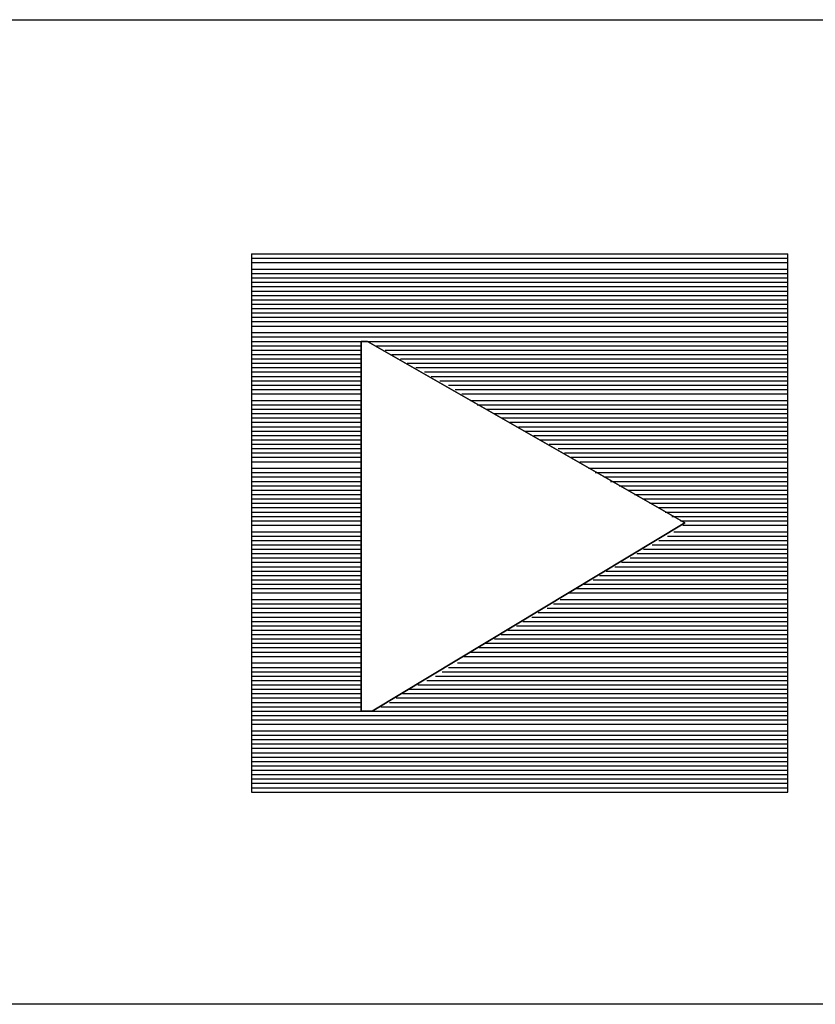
# Model space of a CAD drawing. Extents: x 12 to 27.9, y 10.8 to 21.2.
# Tile 4 of 8: x 25.457 to 25.821, y 11.599 to 12.049. Entities that reach past the tile are written whole.
import ezdxf

# ---------------------------------------------------------------- set-up
doc = ezdxf.new("R2010")
doc.units = 0
doc.layers.add('ASSYDWGBOT_pho', color=1, linetype='CONTINUOUS')

msp = doc.modelspace()

# ---------------------------------------------------------------- linework, layer by layer
at = {"layer": 'ASSYDWGBOT_pho'}
for points in [[(23.23, 12.049), (27.934, 12.049)], [(25.563, 11.942), (25.563, 11.696)], [(25.563, 11.942), (25.808, 11.942)], [(25.563, 11.94), (25.808, 11.94)], [(25.808, 11.696), (25.808, 11.942)], [(25.563, 11.938), (25.808, 11.938)], [(25.563, 11.935), (25.808, 11.935)], [(25.563, 11.933), (25.808, 11.933)], [(25.563, 11.931), (25.808, 11.931)], [(25.563, 11.929), (25.808, 11.929)], [(25.563, 11.927), (25.808, 11.927)], [(25.563, 11.925), (25.808, 11.925)], [(25.563, 11.923), (25.808, 11.923)], [(25.563, 11.921), (25.808, 11.921)], [(25.563, 11.919), (25.808, 11.919)], [(25.563, 11.917), (25.808, 11.917)], [(25.563, 11.915), (25.808, 11.915)], [(25.563, 11.913), (25.808, 11.913)], [(25.563, 11.911), (25.808, 11.911)], [(25.563, 11.909), (25.808, 11.909)], [(25.563, 11.906), (25.808, 11.906)], [(25.563, 11.904), (25.808, 11.904)], [(25.563, 11.902), (25.613, 11.902)], [(25.563, 11.9), (25.613, 11.9)], [(25.563, 11.898), (25.613, 11.898)], [(25.616, 11.902), (25.808, 11.902)], [(25.62, 11.9), (25.808, 11.9)], [(25.624, 11.898), (25.808, 11.898)], [(25.563, 11.896), (25.613, 11.896)], [(25.563, 11.894), (25.613, 11.894)], [(25.627, 11.896), (25.808, 11.896)], [(25.631, 11.894), (25.808, 11.894)], [(25.563, 11.892), (25.613, 11.892)], [(25.563, 11.89), (25.613, 11.89)], [(25.634, 11.892), (25.808, 11.892)], [(25.638, 11.89), (25.808, 11.89)], [(25.563, 11.888), (25.613, 11.888)], [(25.563, 11.886), (25.613, 11.886)], [(25.642, 11.888), (25.808, 11.888)], [(25.645, 11.886), (25.808, 11.886)], [(25.563, 11.884), (25.613, 11.884)], [(25.563, 11.882), (25.613, 11.882)], [(25.563, 11.88), (25.613, 11.88)], [(25.649, 11.884), (25.808, 11.884)], [(25.653, 11.882), (25.808, 11.882)], [(25.656, 11.88), (25.808, 11.88)], [(25.563, 11.878), (25.613, 11.878)], [(25.659, 11.878), (25.808, 11.878)], [(25.563, 11.875), (25.613, 11.875)], [(25.563, 11.873), (25.613, 11.873)], [(25.563, 11.871), (25.613, 11.871)], [(25.663, 11.875), (25.808, 11.875)], [(25.666, 11.873), (25.808, 11.873)], [(25.67, 11.871), (25.808, 11.871)], [(25.563, 11.869), (25.613, 11.869)], [(25.563, 11.867), (25.613, 11.867)], [(25.674, 11.869), (25.808, 11.869)], [(25.677, 11.867), (25.808, 11.867)], [(25.563, 11.865), (25.613, 11.865)], [(25.563, 11.863), (25.613, 11.863)], [(25.681, 11.865), (25.808, 11.865)], [(25.685, 11.863), (25.808, 11.863)], [(25.563, 11.861), (25.613, 11.861)], [(25.563, 11.859), (25.613, 11.859)], [(25.688, 11.861), (25.808, 11.861)], [(25.692, 11.859), (25.808, 11.859)], [(25.563, 11.857), (25.613, 11.857)], [(25.563, 11.855), (25.613, 11.855)], [(25.563, 11.853), (25.613, 11.853)], [(25.695, 11.857), (25.808, 11.857)], [(25.699, 11.855), (25.808, 11.855)], [(25.703, 11.853), (25.808, 11.853)], [(25.563, 11.851), (25.613, 11.851)], [(25.563, 11.849), (25.613, 11.849)], [(25.706, 11.851), (25.808, 11.851)], [(25.709, 11.849), (25.808, 11.849)], [(25.563, 11.847), (25.613, 11.847)], [(25.563, 11.844), (25.613, 11.844)], [(25.713, 11.847), (25.808, 11.847)], [(25.717, 11.844), (25.808, 11.844)], [(25.563, 11.842), (25.613, 11.842)], [(25.563, 11.84), (25.613, 11.84)], [(25.72, 11.842), (25.808, 11.842)], [(25.724, 11.84), (25.808, 11.84)], [(25.563, 11.838), (25.613, 11.838)], [(25.563, 11.836), (25.613, 11.836)], [(25.727, 11.838), (25.808, 11.838)], [(25.731, 11.836), (25.808, 11.836)], [(25.563, 11.834), (25.613, 11.834)], [(25.563, 11.832), (25.613, 11.832)], [(25.735, 11.834), (25.808, 11.834)], [(25.738, 11.832), (25.808, 11.832)], [(25.563, 11.83), (25.613, 11.83)], [(25.563, 11.828), (25.613, 11.828)], [(25.563, 11.826), (25.613, 11.826)], [(25.742, 11.83), (25.808, 11.83)], [(25.745, 11.828), (25.808, 11.828)], [(25.749, 11.826), (25.808, 11.826)], [(25.563, 11.824), (25.613, 11.824)], [(25.563, 11.822), (25.613, 11.822)], [(25.752, 11.824), (25.808, 11.824)], [(25.755, 11.822), (25.808, 11.822)], [(25.563, 11.82), (25.613, 11.82)], [(25.563, 11.818), (25.613, 11.818)], [(25.759, 11.82), (25.808, 11.82)], [(25.76, 11.818), (25.808, 11.818)], [(25.563, 11.815), (25.613, 11.815)], [(25.563, 11.813), (25.613, 11.813)], [(25.753, 11.813), (25.808, 11.813)], [(25.756, 11.815), (25.808, 11.815)], [(25.563, 11.811), (25.613, 11.811)], [(25.563, 11.809), (25.613, 11.809)], [(25.746, 11.809), (25.808, 11.809)], [(25.749, 11.811), (25.808, 11.811)], [(25.563, 11.807), (25.613, 11.807)], [(25.563, 11.805), (25.613, 11.805)], [(25.739, 11.805), (25.808, 11.805)], [(25.742, 11.807), (25.808, 11.807)], [(25.563, 11.803), (25.613, 11.803)], [(25.563, 11.801), (25.613, 11.801)], [(25.563, 11.799), (25.613, 11.799)], [(25.729, 11.799), (25.808, 11.799)], [(25.732, 11.801), (25.808, 11.801)], [(25.736, 11.803), (25.808, 11.803)], [(25.563, 11.797), (25.613, 11.797)], [(25.563, 11.795), (25.613, 11.795)], [(25.722, 11.795), (25.808, 11.795)], [(25.725, 11.797), (25.808, 11.797)], [(25.563, 11.793), (25.613, 11.793)], [(25.563, 11.791), (25.613, 11.791)], [(25.715, 11.791), (25.808, 11.791)], [(25.719, 11.793), (25.808, 11.793)], [(25.563, 11.789), (25.613, 11.789)], [(25.563, 11.787), (25.613, 11.787)], [(25.708, 11.787), (25.808, 11.787)], [(25.711, 11.789), (25.808, 11.789)], [(25.563, 11.784), (25.613, 11.784)], [(25.563, 11.782), (25.613, 11.782)], [(25.701, 11.782), (25.808, 11.782)], [(25.704, 11.784), (25.808, 11.784)], [(25.563, 11.78), (25.613, 11.78)], [(25.563, 11.778), (25.613, 11.778)], [(25.694, 11.778), (25.808, 11.778)], [(25.698, 11.78), (25.808, 11.78)], [(25.563, 11.776), (25.613, 11.776)], [(25.563, 11.774), (25.613, 11.774)], [(25.563, 11.772), (25.613, 11.772)], [(25.684, 11.772), (25.808, 11.772)], [(25.687, 11.774), (25.808, 11.774)], [(25.691, 11.776), (25.808, 11.776)], [(25.563, 11.77), (25.613, 11.77)], [(25.563, 11.768), (25.613, 11.768)], [(25.677, 11.768), (25.808, 11.768)], [(25.68, 11.77), (25.808, 11.77)], [(25.563, 11.766), (25.613, 11.766)], [(25.563, 11.764), (25.613, 11.764)], [(25.67, 11.764), (25.808, 11.764)], [(25.674, 11.766), (25.808, 11.766)], [(25.563, 11.762), (25.613, 11.762)], [(25.563, 11.76), (25.613, 11.76)], [(25.663, 11.76), (25.808, 11.76)], [(25.667, 11.762), (25.808, 11.762)], [(25.563, 11.758), (25.613, 11.758)], [(25.563, 11.755), (25.613, 11.755)], [(25.657, 11.755), (25.808, 11.755)], [(25.66, 11.758), (25.808, 11.758)], [(25.563, 11.753), (25.613, 11.753)], [(25.563, 11.751), (25.613, 11.751)], [(25.65, 11.751), (25.808, 11.751)], [(25.653, 11.753), (25.808, 11.753)], [(25.563, 11.749), (25.613, 11.749)], [(25.563, 11.747), (25.613, 11.747)], [(25.563, 11.745), (25.613, 11.745)], [(25.639, 11.745), (25.808, 11.745)], [(25.643, 11.747), (25.808, 11.747)], [(25.647, 11.749), (25.808, 11.749)], [(25.563, 11.743), (25.613, 11.743)], [(25.563, 11.741), (25.613, 11.741)], [(25.632, 11.741), (25.808, 11.741)], [(25.635, 11.743), (25.808, 11.743)], [(25.563, 11.739), (25.613, 11.739)], [(25.563, 11.737), (25.613, 11.737)], [(25.626, 11.737), (25.808, 11.737)], [(25.629, 11.739), (25.808, 11.739)], [(25.563, 11.735), (25.613, 11.735)], [(25.563, 11.733), (25.808, 11.733)], [(25.622, 11.735), (25.808, 11.735)], [(25.563, 11.731), (25.808, 11.731)], [(25.563, 11.729), (25.808, 11.729)], [(25.563, 11.727), (25.808, 11.727)], [(25.563, 11.724), (25.808, 11.724)], [(25.563, 11.722), (25.808, 11.722)], [(25.563, 11.72), (25.808, 11.72)], [(25.563, 11.718), (25.808, 11.718)], [(25.563, 11.716), (25.808, 11.716)], [(25.563, 11.714), (25.808, 11.714)], [(25.563, 11.712), (25.808, 11.712)], [(25.563, 11.71), (25.808, 11.71)], [(25.563, 11.708), (25.808, 11.708)], [(25.563, 11.706), (25.808, 11.706)], [(25.563, 11.704), (25.808, 11.704)], [(25.563, 11.702), (25.808, 11.702)], [(25.563, 11.7), (25.808, 11.7)], [(25.563, 11.698), (25.808, 11.698)], [(25.563, 11.696), (25.808, 11.696)], [(25.563, 11.696), (25.808, 11.696)], [(27.93, 11.599), (25.434, 11.599)]]:
    msp.add_lwpolyline(points, dxfattribs=at)
for points in [[(25.613, 11.733), (25.613, 11.902)], [(25.613, 11.902), (25.616, 11.902)], [(25.616, 11.902), (25.761, 11.819)], [(25.761, 11.819), (25.618, 11.733)], [(25.618, 11.733), (25.613, 11.733)]]:
    msp.add_lwpolyline(points, close=True, dxfattribs=at)

doc.saveas('drawing.dxf')
